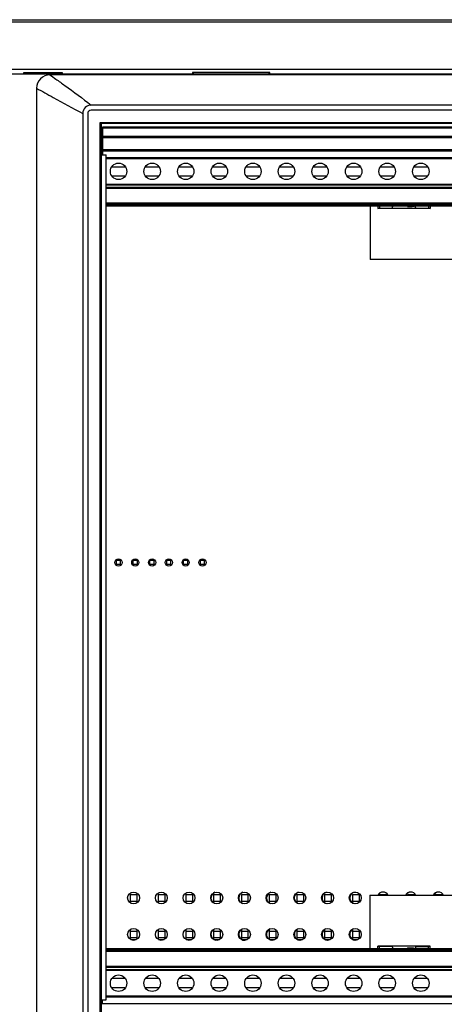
# Model space of a CAD drawing. Header units: inches. Extents: x 0 to 34, y 0 to 22.
# Tile 5 of 116: x 6.1 to 7.3, y 10.2 to 13.2. Entities that reach past the tile are written whole.
import ezdxf

# ---------------------------------------------------------------- set-up
doc = ezdxf.new("R2010")
doc.units = ezdxf.units.IN
doc.header["$LTSCALE"] = 1.87
doc.header["$MEASUREMENT"] = 0
doc.layers.get('0').update_dxf_attribs({"linetype": 'CONTINUOUS'})
for name, color, linetype in [('02___PRT_ALL_AXES', 7, 'CONTINUOUS'), ('0_COMPONENTS', 7, 'CONTINUOUS'), ('5_ALL_CURVES', 7, 'CONTINUOUS')]:
    doc.layers.add(name, color=color, linetype=linetype)

msp = doc.modelspace()

# ---------------------------------------------------------------- linework, layer by layer
at = {"color": 7, "linetype": 'CONTINUOUS'}
for p, q in [((4.3558, 13.1688), (9.4158, 13.1688)), ((4.3617, 13.1629), (9.4099, 13.1629)), ((4.3623, 13.0218), (9.4093, 13.0218)), ((4.3805, 13.0217), (9.3911, 13.0217)), ((9.3703, 13.0064), (4.4012, 13.0064)), ((6.0758, 13.0065), (6.0758, 13.012)), ((6.0774, 13.0105), (6.0758, 13.012)), ((6.0758, 13.012), (6.1897, 13.012)), ((6.0774, 13.0065), (6.0774, 13.0105)), ((6.0774, 13.0103), (6.0848, 13.0088)), ((6.093, 13.0081), (6.0833, 13.0065)), ((6.1808, 13.0088), (6.0848, 13.0088)), ((6.1736, 13.0081), (6.093, 13.0081)), ((9.2638, 13.0048), (6.1538, 13.0048)), ((6.1833, 13.0065), (6.1736, 13.0081)), ((6.1882, 13.0103), (6.1808, 13.0088)), ((6.1882, 13.0105), (6.1897, 13.012)), ((6.1882, 13.0105), (6.1882, 13.0065)), ((6.1897, 13.012), (6.1897, 13.0065)), ((6.5784, 13.0114), (6.5784, 13.0065)), ((6.5784, 13.0114), (6.583, 13.0068)), ((6.8082, 13.0114), (6.5784, 13.0114)), ((6.8036, 13.0068), (6.8082, 13.0114)), ((6.8082, 13.0065), (6.8082, 13.0114)), ((6.1138, 12.9648), (6.1138, 9.8883)), ((9.1405, 12.8995), (6.2761, 12.8995)), ((6.2763, 12.9146), (6.2763, 12.9148)), ((9.1413, 12.9148), (6.2763, 12.9148)), ((6.2513, 12.8898), (6.2513, 10.1278)), ((6.2516, 12.8898), (6.2513, 12.8898)), ((6.2661, 12.8895), (6.2661, 10.1282)), ((6.303, 10.155), (6.303, 12.8627)), ((6.3058, 12.8598), (6.303, 12.8627)), ((6.303, 12.8627), (9.1136, 12.8627)), ((6.3058, 12.8598), (6.3058, 10.1578)), ((9.1108, 12.8598), (6.3058, 12.8598)), ((6.311, 12.7663), (6.311, 12.8498)), ((6.311, 12.8498), (9.106, 12.8498)), ((6.311, 12.8473), (9.106, 12.8473)), ((6.311, 12.8223), (9.106, 12.8223)), ((6.311, 12.8198), (9.106, 12.8198)), ((9.106, 12.8173), (6.311, 12.8173)), ((6.311, 12.7828), (9.106, 12.7828)), ((6.311, 12.7803), (9.106, 12.7803)), ((6.311, 12.7763), (6.3058, 12.7763)), ((9.106, 12.7778), (6.311, 12.7778)), ((6.3213, 12.7586), (9.106, 12.7586)), ((6.3213, 12.7561), (9.106, 12.7561)), ((6.3379, 12.7311), (6.3782, 12.7311)), ((6.4379, 12.7311), (6.4782, 12.7311)), ((6.5379, 12.7311), (6.5782, 12.7311)), ((6.6379, 12.7311), (6.6782, 12.7311)), ((6.7379, 12.7311), (6.7782, 12.7311)), ((6.8379, 12.7311), (6.8782, 12.7311)), ((6.9379, 12.7311), (6.9782, 12.7311)), ((7.0379, 12.7311), (7.0782, 12.7311)), ((7.1379, 12.7311), (7.1782, 12.7311)), ((7.2379, 12.7311), (7.2782, 12.7311)), ((6.3379, 12.7036), (6.3782, 12.7036)), ((6.4379, 12.7036), (6.4782, 12.7036)), ((6.5379, 12.7036), (6.5782, 12.7036)), ((6.6379, 12.7036), (6.6782, 12.7036)), ((6.7379, 12.7036), (6.7782, 12.7036)), ((6.8379, 12.7036), (6.8782, 12.7036)), ((6.9379, 12.7036), (6.9782, 12.7036)), ((7.0379, 12.7036), (7.0782, 12.7036)), ((7.1379, 12.7036), (7.1782, 12.7036)), ((7.2379, 12.7036), (7.2782, 12.7036)), ((9.106, 12.6786), (6.3213, 12.6786)), ((9.106, 12.6761), (6.3213, 12.6761)), ((6.3213, 12.6703), (9.106, 12.6703)), ((6.3213, 12.6678), (9.106, 12.6678)), ((9.106, 12.6223), (6.3213, 12.6223)), ((9.106, 12.6198), (6.3213, 12.6198)), ((9.106, 12.6163), (6.3213, 12.6163)), ((9.106, 12.6138), (6.3213, 12.6138)), ((7.107, 12.6138), (7.107, 12.4551)), ((7.1302, 12.6138), (7.1302, 12.6069)), ((7.1302, 12.6069), (7.1352, 12.608)), ((7.2854, 12.6069), (7.1302, 12.6069)), ((7.1352, 12.6135), (7.1352, 12.608)), ((7.1352, 12.6079), (7.1352, 12.608)), ((7.1352, 12.6079), (7.1726, 12.6079)), ((7.1726, 12.6079), (7.1746, 12.6138)), ((7.2429, 12.6079), (7.241, 12.6138)), ((7.2429, 12.6079), (7.2809, 12.6079)), ((7.2809, 12.6135), (7.2809, 12.6079)), ((7.2809, 12.6079), (7.2854, 12.6069)), ((7.2854, 12.6138), (7.2854, 12.6069)), ((7.509, 12.4551), (7.107, 12.4551)), ((6.3515, 11.5445), (6.3515, 11.5617)), ((6.364, 11.5593), (6.3515, 11.5593)), ((6.364, 11.5445), (6.364, 11.5617)), ((6.4015, 11.5445), (6.4015, 11.5617)), ((6.414, 11.5593), (6.4015, 11.5593)), ((6.414, 11.5445), (6.414, 11.5617)), ((6.4515, 11.5445), (6.4515, 11.5617)), ((6.464, 11.5593), (6.4515, 11.5593)), ((6.464, 11.5445), (6.464, 11.5617)), ((6.5015, 11.5445), (6.5015, 11.5617)), ((6.514, 11.5593), (6.5015, 11.5593)), ((6.514, 11.5445), (6.514, 11.5617)), ((6.5515, 11.5445), (6.5515, 11.5617)), ((6.564, 11.5593), (6.5515, 11.5593)), ((6.564, 11.5445), (6.564, 11.5617)), ((6.6015, 11.5445), (6.6015, 11.5617)), ((6.614, 11.5593), (6.6015, 11.5593)), ((6.614, 11.5445), (6.614, 11.5617)), ((6.364, 11.5468), (6.3515, 11.5468)), ((6.414, 11.5468), (6.4015, 11.5468)), ((6.464, 11.5468), (6.4515, 11.5468)), ((6.514, 11.5468), (6.5015, 11.5468)), ((6.564, 11.5468), (6.5515, 11.5468)), ((6.614, 11.5468), (6.6015, 11.5468)), ((6.3929, 10.5644), (6.4126, 10.5644)), ((6.3929, 10.5644), (6.3929, 10.5402)), ((6.4126, 10.5644), (6.4126, 10.5402)), ((6.4756, 10.5644), (6.4953, 10.5644)), ((6.4756, 10.5644), (6.4756, 10.5401)), ((6.4953, 10.5644), (6.4953, 10.5404)), ((6.5583, 10.5644), (6.578, 10.5644)), ((6.5583, 10.5644), (6.5583, 10.54)), ((6.578, 10.5644), (6.578, 10.5405)), ((6.641, 10.5644), (6.6607, 10.5644)), ((6.641, 10.5644), (6.641, 10.5399)), ((6.6607, 10.5644), (6.6607, 10.5406)), ((6.7237, 10.5644), (6.7433, 10.5644)), ((6.7237, 10.5644), (6.7237, 10.5398)), ((6.7433, 10.5644), (6.7433, 10.5407)), ((6.8063, 10.5644), (6.826, 10.5644)), ((6.8063, 10.5644), (6.8063, 10.5396)), ((6.826, 10.5644), (6.826, 10.5408)), ((6.889, 10.5644), (6.9087, 10.5644)), ((6.889, 10.5644), (6.889, 10.5395)), ((6.9087, 10.5644), (6.9087, 10.5409)), ((6.9717, 10.5644), (6.9914, 10.5644)), ((6.9717, 10.5644), (6.9717, 10.5394)), ((6.9914, 10.5644), (6.9914, 10.5411)), ((7.0544, 10.5644), (7.074, 10.5644)), ((7.0544, 10.5644), (7.0544, 10.5393)), ((7.074, 10.5644), (7.074, 10.5412)), ((7.1065, 10.5631), (7.5085, 10.5631)), ((7.1065, 10.5631), (7.1065, 10.4043)), ((7.137, 10.5644), (7.1567, 10.5644)), ((7.137, 10.5644), (7.137, 10.5631)), ((7.1567, 10.5644), (7.1567, 10.5631)), ((7.2197, 10.5644), (7.2394, 10.5644)), ((7.2197, 10.5644), (7.2197, 10.5631)), ((7.2394, 10.5644), (7.2394, 10.5631)), ((7.3024, 10.5644), (7.3221, 10.5644)), ((7.3024, 10.5644), (7.3024, 10.5631)), ((7.3221, 10.5644), (7.3221, 10.5631)), ((6.3929, 10.5447), (6.4126, 10.5447)), ((6.4756, 10.5447), (6.4953, 10.5447)), ((6.5583, 10.5447), (6.578, 10.5447)), ((6.641, 10.5447), (6.6607, 10.5447)), ((6.7237, 10.5447), (6.7433, 10.5447)), ((6.8063, 10.5447), (6.826, 10.5447)), ((6.889, 10.5447), (6.9087, 10.5447)), ((6.9717, 10.5447), (6.9914, 10.5447)), ((7.0544, 10.5447), (7.074, 10.5447)), ((6.3929, 10.4605), (6.3929, 10.4317)), ((6.3929, 10.4561), (6.4126, 10.4561)), ((6.3929, 10.4365), (6.4126, 10.4365)), ((6.4126, 10.4605), (6.4126, 10.4317)), ((6.4756, 10.4606), (6.4756, 10.4316)), ((6.4756, 10.4561), (6.4953, 10.4561)), ((6.4756, 10.4365), (6.4953, 10.4365)), ((6.4953, 10.4603), (6.4953, 10.4319)), ((6.5583, 10.4607), (6.5583, 10.4315)), ((6.5583, 10.4561), (6.578, 10.4561)), ((6.5583, 10.4365), (6.578, 10.4365)), ((6.578, 10.4602), (6.578, 10.432)), ((6.641, 10.4608), (6.641, 10.4314)), ((6.641, 10.4561), (6.6607, 10.4561)), ((6.641, 10.4365), (6.6607, 10.4365)), ((6.6607, 10.4601), (6.6607, 10.4321)), ((6.7237, 10.4609), (6.7237, 10.4313)), ((6.7237, 10.4561), (6.7433, 10.4561)), ((6.7237, 10.4365), (6.7433, 10.4365)), ((6.7433, 10.46), (6.7433, 10.4322)), ((6.8063, 10.461), (6.8063, 10.4311)), ((6.8063, 10.4561), (6.826, 10.4561)), ((6.8063, 10.4365), (6.826, 10.4365)), ((6.826, 10.4599), (6.826, 10.4323)), ((6.889, 10.4612), (6.889, 10.431)), ((6.889, 10.4561), (6.9087, 10.4561)), ((6.889, 10.4365), (6.9087, 10.4365)), ((6.9087, 10.4597), (6.9087, 10.4324)), ((6.9717, 10.4613), (6.9717, 10.4309)), ((6.9717, 10.4561), (6.9914, 10.4561)), ((6.9717, 10.4365), (6.9914, 10.4365)), ((6.9914, 10.4596), (6.9914, 10.4326)), ((7.0544, 10.4614), (7.0544, 10.4308)), ((7.0544, 10.4561), (7.074, 10.4561)), ((7.0544, 10.4365), (7.074, 10.4365)), ((7.074, 10.4595), (7.074, 10.4327)), ((6.3947, 10.4305), (6.4109, 10.4305)), ((6.4772, 10.4305), (6.4934, 10.4305)), ((6.5597, 10.4305), (6.5759, 10.4305)), ((6.6422, 10.4305), (6.6584, 10.4305)), ((6.7247, 10.4305), (6.7409, 10.4305)), ((6.8072, 10.4305), (6.8234, 10.4305)), ((6.8897, 10.4305), (6.9059, 10.4305)), ((6.9722, 10.4305), (6.9884, 10.4305)), ((7.0547, 10.4305), (7.0709, 10.4305)), ((7.2854, 10.4113), (7.1302, 10.4113)), ((7.1302, 10.4113), (7.1347, 10.4103)), ((7.1302, 10.4043), (7.1302, 10.4113)), ((7.1726, 10.4103), (7.1347, 10.4103)), ((7.1347, 10.4047), (7.1347, 10.4103)), ((7.1726, 10.4103), (7.1746, 10.4043)), ((7.2429, 10.4103), (7.241, 10.4043)), ((7.2429, 10.4103), (7.2809, 10.4103)), ((7.2809, 10.4103), (7.2854, 10.4113)), ((7.2809, 10.4047), (7.2809, 10.4103)), ((7.2854, 10.4043), (7.2854, 10.4113)), ((6.3213, 10.4043), (9.1055, 10.4043)), ((6.3213, 10.4018), (9.1055, 10.4018)), ((6.3213, 10.3983), (9.1055, 10.3983)), ((6.3213, 10.3958), (9.1055, 10.3958)), ((9.1055, 10.3503), (6.3213, 10.3503)), ((9.1055, 10.3478), (6.3213, 10.3478)), ((6.3213, 10.3421), (9.1055, 10.3421)), ((6.3213, 10.3396), (9.1055, 10.3396)), ((6.3782, 10.3146), (6.3379, 10.3146)), ((6.4782, 10.3146), (6.4379, 10.3146)), ((6.5782, 10.3146), (6.5379, 10.3146)), ((6.6782, 10.3146), (6.6379, 10.3146)), ((6.7782, 10.3146), (6.7379, 10.3146)), ((6.8782, 10.3146), (6.8379, 10.3146)), ((6.9782, 10.3146), (6.9379, 10.3146)), ((7.0782, 10.3146), (7.0379, 10.3146)), ((7.1782, 10.3146), (7.1379, 10.3146)), ((7.2782, 10.3146), (7.2379, 10.3146)), ((9.1055, 10.2621), (6.3213, 10.2621)), ((9.1055, 10.2596), (6.3213, 10.2596)), ((6.3782, 10.2871), (6.3379, 10.2871)), ((6.4782, 10.2871), (6.4379, 10.2871)), ((6.5782, 10.2871), (6.5379, 10.2871)), ((6.6782, 10.2871), (6.6379, 10.2871)), ((6.7782, 10.2871), (6.7379, 10.2871)), ((6.8782, 10.2871), (6.8379, 10.2871)), ((6.9782, 10.2871), (6.9379, 10.2871)), ((7.0782, 10.2871), (7.0379, 10.2871)), ((7.1782, 10.2871), (7.1379, 10.2871)), ((7.2782, 10.2871), (7.2379, 10.2871)), ((6.3058, 10.2403), (9.1108, 10.2403)), ((6.3105, 10.2382), (6.3105, 10.2513))]:
    msp.add_line(p, q, dxfattribs=at)
for centre in [(6.358, 12.7173), (6.458, 12.7173), (6.558, 12.7173), (6.658, 12.7173), (6.758, 12.7173), (6.858, 12.7173), (6.958, 12.7173), (7.058, 12.7173), (7.158, 12.7173), (7.258, 12.7173), (6.358, 10.3008), (6.458, 10.3008), (6.558, 10.3008), (6.658, 10.3008), (6.758, 10.3008), (6.858, 10.3008), (6.958, 10.3008), (7.058, 10.3008), (7.158, 10.3008), (7.258, 10.3008)]:
    msp.add_circle(centre, 0.0245, dxfattribs=at)
for centre, radius in [((6.1538, 12.9648), 0.04), ((6.2763, 12.8898), 0.025)]:
    msp.add_arc(centre, radius, 90, 180, dxfattribs=at)
at = {"color": 40, "linetype": 'CONTINUOUS'}
for centre, start, end in [((6.8162, 10.5546), 107.3675, 250.9975), ((6.8162, 10.4463), 112.3132, 271.0071)]:
    msp.add_arc(centre, 0.0177, start, end, dxfattribs=at)
at = {"color": 4, "linetype": 'CONTINUOUS'}
for centre, start, end in [((6.8989, 10.5546), 106.2117, 251.8058), ((6.9815, 10.5546), 104.6422, 252.8781), ((7.0642, 10.5546), 93.0721, 254.034), ((7.1469, 10.5546), 93.5458, 151.0805), ((7.2296, 10.5546), 93.9581, 151.0805), ((7.3122, 10.5546), 94.3624, 151.0805), ((6.8989, 10.4463), 111.6909, 270.4341), ((6.9815, 10.4463), 111.0687, 269.8611), ((7.0642, 10.4463), 110.4465, 269.2881)]:
    msp.add_arc(centre, 0.0177, start, end, dxfattribs=at)
at = {"color": 7, "linetype": 'CONTINUOUS'}
for centre, major_axis, ratio, start_param, end_param in [((6.2761, 12.8895), (-0.00707, 0.00707), 0.999695, -0.785246, 0.785246), ((7.2078, 12.6138), (0.03, 0), 0.052408, -1.225954, -0.000002), ((7.2078, 10.4043), (0.03, 0), 0.052408, 0.000002, 1.225954)]:
    msp.add_ellipse(centre, major_axis=major_axis, ratio=ratio, start_param=start_param, end_param=end_param, dxfattribs=at)
for points, knots in [([(6.1538, 13.0048), (6.1595, 13.0004), (6.1743, 12.9899), (6.2157, 12.9607), (6.2507, 12.9348), (6.2763, 12.9148)], [0, 0, 0, 0, 0.14187, 0.359469, 1, 1, 1, 1]), ([(6.1138, 12.9648), (6.1304, 12.956), (6.1758, 12.9303), (6.2218, 12.9055), (6.2513, 12.8898)], [0, 0, 0, 0, 0.359582, 1, 1, 1, 1])]:
    msp.add_open_spline(points, degree=3, knots=knots, dxfattribs=at)
at = {"layer": '02___PRT_ALL_AXES', "color": 7, "linetype": 'CONTINUOUS'}
for p, q in [((6.3058, 12.7663), (6.3213, 12.7663)), ((6.3213, 10.2513), (6.3213, 12.7663)), ((6.3058, 10.2513), (6.3213, 10.2513))]:
    msp.add_line(p, q, dxfattribs=at)
at = {"layer": '0_COMPONENTS', "color": 7, "linetype": 'CONTINUOUS'}
for centre, radius in [((6.3578, 11.5531), 0.0107), ((6.4078, 11.5531), 0.0107), ((6.4578, 11.5531), 0.0107), ((6.5078, 11.5531), 0.0107), ((6.5578, 11.5531), 0.0107), ((6.6078, 11.5531), 0.0107), ((6.4028, 10.5546), 0.0177), ((6.4853, 10.5546), 0.0177), ((6.5678, 10.5546), 0.0177), ((6.6503, 10.5546), 0.0177), ((6.7328, 10.5546), 0.0177), ((6.8153, 10.5546), 0.0177), ((6.8978, 10.5546), 0.0177), ((6.9803, 10.5546), 0.0177), ((7.0628, 10.5546), 0.0177), ((6.4028, 10.4461), 0.0177), ((6.4853, 10.4461), 0.0177), ((6.5678, 10.4461), 0.0177), ((6.6503, 10.4461), 0.0177), ((6.7328, 10.4461), 0.0177), ((6.8153, 10.4461), 0.0177), ((6.8978, 10.4461), 0.0177), ((6.9803, 10.4461), 0.0177), ((7.0628, 10.4461), 0.0177)]:
    msp.add_circle(centre, radius, dxfattribs=at)
for centre in [(7.1453, 10.5546), (7.2278, 10.5546), (7.3103, 10.5546)]:
    msp.add_arc(centre, 0.0177, 29.2611, 150.7389, dxfattribs=at)
at = {"layer": '5_ALL_CURVES', "color": 40, "linetype": 'CONTINUOUS'}
for centre, start, end in [((6.6508, 10.5546), 109.1742, 232.5449), ((6.7335, 10.5546), 108.366, 250.1893), ((6.6508, 10.4463), 131.8925, 257.6109), ((6.7335, 10.4463), 129.144, 271.6819)]:
    msp.add_arc(centre, 0.0177, start, end, dxfattribs=at)

doc.saveas('drawing.dxf')
